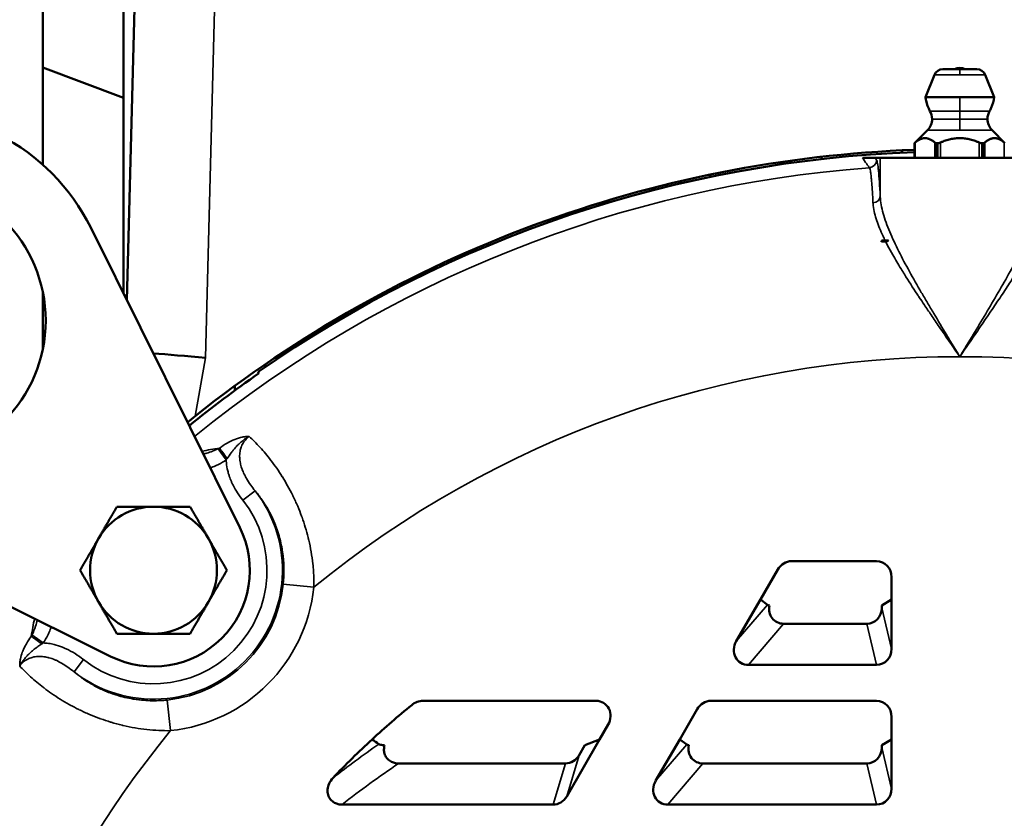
# Model space of a CAD drawing. Header units: inches. Extents: x 1 to 237, y 4 to 150.
# Tile 59 of 166: x 54.66 to 58.5, y 118.35 to 121.46. Entities that reach past the tile are written whole.
import ezdxf

# ---------------------------------------------------------------- set-up
doc = ezdxf.new("R2010")
doc.units = ezdxf.units.IN
doc.header["$LTSCALE"] = 7
doc.header["$MEASUREMENT"] = 0
for name, color, linetype, lineweight in [('Dimension (ANSI)', 7, 'Continuous', 25), ('Visible (ANSI)', 7, 'Continuous', 50), ('Visible Narrow (ANSI)', 7, 'Continuous', 35)]:
    doc.layers.add(name, color=color, linetype=linetype, lineweight=lineweight)
doc.styles.add('Dimension Text', font='tahoma.ttf')
doc.dimstyles.new('Dual Dimension', dxfattribs={"dimscale": 7, "dimtxt": 0.12, "dimasz": 0.098425, "dimexe": 0.125, "dimexo": 0.0625, "dimgap": 0.031496, "dimtad": 0, "dimtih": 1, "dimtoh": 1, "dimrnd": 1e-08, "dimzin": 4, "dimdsep": 46, "dimtxsty": 'Dimension Text', "dimcen": 0.09, "dimdle": 0.393701, "dimclrd": 256, "dimclre": 256, "dimclrt": 256, "dimadec": 0, "dimazin": 1, "dimtfac": 1, "dimtofl": 0, "dimtmove": 0, "dimatfit": 3, "dimfxl": 1, "dimtolj": 1, "dimtzin": 4, "dimlwd": -1, "dimlwe": -1, "dimarcsym": 0})

# ---------------------------------------------------------------- blocks, each defined once
blk = doc.blocks.new('*D9')
at = {"layer": 'Defpoints', "color": 0, "transparency": 16777216}
for p in [(66.3071, 137.1022), (66.3071, 126.7502), (31.7642, 110.5335)]:
    blk.add_point(p, dxfattribs=at)
at = {"layer": 'Dimension (ANSI)', "transparency": 16777216}
for p, q in [((31.7642, 110.971), (31.7642, 137.9772)), ((66.3071, 127.1877), (66.3071, 137.9772)), ((32.4532, 137.1022), (45.1175, 137.1022)), ((65.6181, 137.1022), (52.9538, 137.1022))]:
    blk.add_line(p, q, dxfattribs=at)
for points in [[(32.4532, 137.217), (32.4532, 136.9874), (31.7642, 137.1022)], [(65.6181, 137.217), (65.6181, 136.9874), (66.3071, 137.1022)]]:
    blk.add_solid(points, dxfattribs=at)
at = {"layer": 'Dimension (ANSI)', "transparency": 16777216, "insert": (49.0356, 137.1022), "char_height": 0.84, "attachment_point": 5, "style": 'Dimension Text'}
blk.add_mtext('\\A1;{\\H3.0x;(}\\S34.54^ 877.4 mm;{\\H3.0x;)}', dxfattribs=at)

msp = doc.modelspace()

# ---------------------------------------------------------------- linework, layer by layer
at = {"layer": 'Visible (ANSI)'}
for p, q in [((54.752, 120.8957), (54.752, 126.8093)), ((55.0669, 120.393), (55.0669, 126.8093)), ((55.0796, 120.3675), (55.1324, 122.3815)), ((54.752, 121.2748), (55.0669, 121.156)), ((58.2567, 121.2678), (58.3226, 121.2678)), ((58.3226, 121.2678), (58.3886, 121.2678)), ((58.2241, 121.2458), (58.1892, 121.1594)), ((58.4211, 121.2458), (58.456, 121.1594)), ((58.3226, 121.1594), (58.1892, 121.1594)), ((58.456, 121.1594), (58.3226, 121.1594)), ((58.1966, 121.0298), (58.1466, 120.9799)), ((58.4487, 121.0298), (58.4986, 120.9799)), ((58.1466, 120.9799), (58.1466, 120.9799)), ((58.1466, 120.9799), (58.1466, 120.9232)), ((58.232, 120.9799), (58.2373, 120.9799)), ((58.408, 120.9799), (58.4133, 120.9799)), ((57.7835, 120.9179), (57.7835, 120.9267)), ((57.9434, 120.9232), (57.992, 120.9232)), ((58.0128, 120.9232), (57.992, 120.9232)), ((58.0128, 120.9232), (58.6324, 120.9232)), ((58.0984, 120.9432), (58.0984, 120.9519)), ((57.6654, 120.903), (57.6654, 120.9118)), ((57.3504, 120.8484), (57.3504, 120.8572)), ((57.2323, 120.8222), (57.2323, 120.8311)), ((56.9173, 120.7368), (56.9173, 120.7459)), ((56.7992, 120.6987), (56.7992, 120.7079)), ((54.9388, 120.6508), (55.5189, 119.4836)), ((56.4843, 120.5801), (56.4843, 120.5895)), ((58.0178, 120.5998), (58.0177, 120.6)), ((58.0178, 120.5998), (58.0178, 120.5959)), ((56.3662, 120.5289), (56.3662, 120.5384)), ((54.752, 120.1778), (54.752, 120.4002)), ((56.0512, 120.3731), (56.0512, 120.383)), ((55.9331, 120.307), (55.9331, 120.317)), ((55.6181, 120.1079), (55.6181, 120.1185)), ((55.5, 120.0168), (55.5, 120.0348)), ((55.0162, 118.9809), (53.849, 119.5609)), ((57.9981, 119.3522), (57.6683, 119.3522)), ((57.6138, 119.3194), (57.5461, 119.2022)), ((58.0571, 119.2022), (58.0571, 119.2895)), ((57.5461, 119.2022), (57.4525, 119.04)), ((57.5736, 119.1817), (57.5461, 119.2022)), ((58.0571, 119.2022), (58.0186, 119.1791)), ((58.0571, 119.0101), (58.0571, 119.2022)), ((58.0186, 119.1703), (58.0186, 119.1791)), ((57.6364, 119.1083), (57.9602, 119.1083)), ((57.4995, 118.9482), (57.9987, 118.9482)), ((56.9061, 118.8082), (56.2328, 118.8082)), ((57.2997, 118.7754), (57.232, 118.6582)), ((57.9981, 118.8082), (57.3542, 118.8082)), ((58.0571, 118.6582), (58.0571, 118.7455)), ((56.9202, 118.6582), (56.9533, 118.7155)), ((56.7921, 118.4362), (56.9202, 118.6582)), ((56.9202, 118.6582), (56.8625, 118.6351)), ((57.232, 118.6582), (57.1384, 118.496)), ((57.2596, 118.6377), (57.232, 118.6582)), ((58.0571, 118.6582), (58.0186, 118.6351)), ((58.0571, 118.4661), (58.0571, 118.6582)), ((56.8401, 118.5964), (56.8625, 118.6351)), ((58.0186, 118.6263), (58.0186, 118.6351)), ((56.1375, 118.5643), (56.7867, 118.5643)), ((57.3223, 118.5643), (57.9602, 118.5643)), ((55.9173, 118.4042), (56.7387, 118.4042)), ((57.1854, 118.4042), (57.9987, 118.4042))]:
    msp.add_line(p, q, dxfattribs=at)
msp.add_circle((54.2108, 120.289), 0.5525, dxfattribs=at)
for centre, radius, start, end in [((58.2567, 121.2327), 0.0351, 90, 158), ((58.3226, 121.2258), 0.047, 63.2951, 116.7049), ((58.3886, 121.2327), 0.0351, 22, 90), ((54.2108, 120.289), 0.813, 26.425, 243.575), ((58.1526, 121.0738), 0.0622, 315, 0), ((58.1526, 121.0738), 0.0622, 0, 29.9514), ((58.4926, 121.0738), 0.0622, 150.0486, 180), ((58.4926, 121.0738), 0.0622, 180, 225), ((58.3226, 116.1772), 4.78, 92.1104, 128.5198), ((58.3226, 116.1772), 4.7713, 92.1143, 124.9278), ((58.3226, 116.1772), 4.4333, 93.7608, 93.944), ((58.3226, 116.1772), 4.4332, 93.5916, 93.9427), ((58.3226, 116.1772), 4.4292, 93.7384, 93.9462), ((58.3226, 116.1772), 4.7655, 124.9562, 129.0222), ((58.3226, 116.1772), 4.4347, 126.9419, 126.942), ((55.1831, 119.3167), 0.2472, 90, 150), ((55.1831, 119.3167), 0.2472, 30, 90), ((55.1831, 119.3167), 0.375, 243.575, 26.425), ((55.1831, 119.3167), 0.2472, 150, 210), ((55.1831, 119.3167), 0.2472, 330, 30), ((55.1831, 119.3167), 0.2472, 210, 270), ((55.1831, 119.3167), 0.2472, 270, 330), ((58.3226, 116.1772), 4.4347, 143.057963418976, 143.0579975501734), ((58.3226, 116.1772), 3.375, 129.2195, 132.6834), ((58.3226, 116.1772), 3.375, 132.6834, 136.3355)]:
    msp.add_arc(centre, radius, start, end, dxfattribs=at)
for centre, major_axis, ratio, start_param, end_param in [((57.9971, 120.1371), (0, -0.7496), 0.034825, 2.229445, 2.236408), ((58.0412, 120.5991), (-0.0334, -0.0015), 0.069792, 4.598706, 4.994446), ((58.0163, 120.6489), (0.0244, -0.0501), 0.558691, 6.058771, 6.446706), ((55.3856, 120.1323), (0.3113, -0.0313), 0.034629, 1.574283, 2.286079), ((-210.3247, -78.1994), (265.7501, 198.6559), 0.051623, 6.259883, 6.260215), ((57.6652, 119.2883), (0.0245, 0.0596), 0.93054, 0.365358, 1.427385), ((57.997, 119.2883), (0.0091, 0.0633), 0.938555, 4.864618, 6.417513), ((57.6479, 119.1782), (0.0749, -0.0045), 0.089142, 3.277437, 3.622133), ((57.6428, 119.1722), (0.0432, 0.0506), 0.901928, 2.118691, 3.798441), ((57.9584, 119.1722), (-0.015, 0.0623), 0.936533, 2.920167, 4.461149), ((57.5058, 119.012), (0.0432, 0.0506), 0.901928, 1.773994, 3.798441), ((57.9969, 119.012), (-0.015, 0.0623), 0.936533, 2.920167, 4.461149), ((56.9006, 118.7443), (0.0393, 0.0529), 0.9107, 4.839431, 6.878452), ((57.3511, 118.7443), (0.0245, 0.0596), 0.93054, 0.365358, 1.427385), ((57.997, 118.7443), (0.0091, 0.0633), 0.938555, 4.864618, 6.417513), ((57.3339, 118.6342), (0.0749, -0.0045), 0.089142, 3.277437, 3.622133), ((57.3287, 118.6282), (0.0432, 0.0506), 0.901928, 2.118691, 3.798441), ((57.9584, 118.6282), (-0.015, 0.0623), 0.936533, 2.920167, 4.461149), ((56.7889, 118.6282), (0.0184, 0.0615), 0.934792, 3.414826, 4.464484), ((57.1918, 118.468), (0.0432, 0.0506), 0.901928, 1.773994, 3.798441), ((57.9969, 118.468), (-0.015, 0.0623), 0.936533, 2.920167, 4.461149), ((56.7409, 118.468), (0.0184, 0.0615), 0.934792, 3.414826, 4.464484)]:
    msp.add_ellipse(centre, major_axis=major_axis, ratio=ratio, start_param=start_param, end_param=end_param, dxfattribs=at)
for points, knots in [([(58.2065, 121.1049), (58.1993, 121.1174), (58.1941, 121.1312), (58.1903, 121.15), (58.1896, 121.1547), (58.1892, 121.1594)], [0, 0, 0, 0, 0.1098629, 0.1098629, 0.1460083, 0.1460083, 0.1460083, 0.1460083]), ([(58.456, 121.1594), (58.4547, 121.1451), (58.451, 121.1307), (58.4433, 121.1132), (58.4411, 121.109), (58.4387, 121.1049)], [0, 0, 0, 0, 0.1098629, 0.1098629, 0.1460083, 0.1460083, 0.1460083, 0.1460083]), ([(58.1493, 120.9821), (58.1491, 120.9819), (58.1489, 120.9818), (58.1481, 120.981), (58.1476, 120.9806), (58.1468, 120.98), (58.1466, 120.9799), (58.1466, 120.9799)], [0.07493866, 0.07493866, 0.07493866, 0.07493866, 0.07821587, 0.07821587, 0.08960483, 0.08960483, 0.1009938, 0.1009938, 0.1009938, 0.1009938]), ([(58.232, 120.9799), (58.2307, 120.9799), (58.2295, 120.98), (58.2273, 120.9806), (58.2264, 120.981), (58.2253, 120.9818), (58.2251, 120.9819), (58.2249, 120.9821)], [0.1009938, 0.1009938, 0.1009938, 0.1009938, 0.11238276, 0.11238276, 0.12377172, 0.12377172, 0.12704893, 0.12704893, 0.12704893, 0.12704893]), ([(58.247, 120.9821), (58.2466, 120.9819), (58.2462, 120.9818), (58.2443, 120.981), (58.2428, 120.9806), (58.24, 120.98), (58.2386, 120.9799), (58.2373, 120.9799)], [0.07493866, 0.07493866, 0.07493866, 0.07493866, 0.07821587, 0.07821587, 0.08960483, 0.08960483, 0.1009938, 0.1009938, 0.1009938, 0.1009938]), ([(58.408, 120.9799), (58.4067, 120.9799), (58.4053, 120.98), (58.4024, 120.9806), (58.4009, 120.981), (58.3991, 120.9818), (58.3986, 120.9819), (58.3982, 120.9821)], [0.1009938, 0.1009938, 0.1009938, 0.1009938, 0.11238276, 0.11238276, 0.12377172, 0.12377172, 0.12704893, 0.12704893, 0.12704893, 0.12704893]), ([(58.4203, 120.9821), (58.4201, 120.9819), (58.4199, 120.9818), (58.4189, 120.981), (58.4179, 120.9806), (58.4158, 120.98), (58.4146, 120.9799), (58.4133, 120.9799)], [0.07493866, 0.07493866, 0.07493866, 0.07493866, 0.07821587, 0.07821587, 0.08960483, 0.08960483, 0.1009938, 0.1009938, 0.1009938, 0.1009938]), ([(56.1886, 118.7919), (56.1949, 118.797), (56.2021, 118.8011), (56.2171, 118.8067), (56.225, 118.8082), (56.2328, 118.8082)], [-0.122034, -0.122034, -0.122034, -0.122034, -0.0601307, -0.0601307, 0, 0, 0, 0]), ([(56.0602, 118.6395), (56.0613, 118.6388), (56.0644, 118.638), (56.0723, 118.6365), (56.0773, 118.6358), (56.0829, 118.6351)], [-0.2210765, -0.2210765, -0.2210765, -0.2210765, -0.1105383, -0.1105383, -0.000001, -0.000001, -0.000001, -0.000001]), ([(56.0829, 118.6351), (56.0814, 118.6299), (56.0805, 118.6245), (56.0803, 118.6138), (56.0809, 118.6084), (56.0841, 118.5967), (56.0871, 118.5907), (56.0952, 118.5803), (56.1, 118.5761), (56.1105, 118.5698), (56.1159, 118.5676), (56.1268, 118.5649), (56.1321, 118.5643), (56.1375, 118.5643)], [0.000001, 0.000001, 0.000001, 0.000001, 0.0411919, 0.0411919, 0.0823004, 0.0823004, 0.1336479, 0.1336479, 0.1826585, 0.1826585, 0.2270207, 0.2270207, 0.2677743, 0.2677743, 0.2677743, 0.2677743]), ([(55.9173, 118.4042), (55.9124, 118.4042), (55.9075, 118.4047), (55.8976, 118.407), (55.8926, 118.4089), (55.8822, 118.4146), (55.8771, 118.4188), (55.8685, 118.4291), (55.8652, 118.4353), (55.861, 118.4487), (55.8603, 118.4559), (55.8613, 118.4709), (55.8634, 118.4786), (55.8702, 118.4938), (55.8751, 118.5011), (55.8812, 118.5074)], [-0.362756, -0.362756, -0.362756, -0.362756, -0.3254244, -0.3254244, -0.2849061, -0.2849061, -0.2346942, -0.2346942, -0.181378, -0.181378, -0.1268399, -0.1268399, -0.0664185, -0.0664185, 0, 0, 0, 0])]:
    msp.add_open_spline(points, degree=3, knots=knots, dxfattribs=at)
for points, weights in [([(58.1493, 120.9821), (58.1871, 121.015), (58.2249, 120.9821)], [1.29768802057, 1.44129490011, 1.29768802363]), ([(58.247, 120.9821), (58.3226, 121.015), (58.3982, 120.9821)], [1.29768802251, 1.44129489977, 1.29768802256]), ([(58.4203, 120.9821), (58.4581, 121.015), (58.4959, 120.9821)], [1.29768802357, 1.44129490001, 1.29768802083]), ([(54.9689, 119.4403), (55.0021, 119.4977), (55.0403, 119.564)], [1.49417609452, 1.49417609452, 1.38689907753]), ([(55.0403, 119.564), (55.1168, 119.564), (55.1831, 119.564)], [1.38689907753, 1.49417609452, 1.49417609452]), ([(55.1831, 119.564), (55.2493, 119.564), (55.3258, 119.564)], [1.49417609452, 1.49417609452, 1.38689907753]), ([(55.3258, 119.564), (55.3641, 119.4977), (55.3972, 119.4403)], [1.38689907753, 1.49417609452, 1.49417609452]), ([(54.8976, 119.3167), (54.9358, 119.383), (54.9689, 119.4403)], [1.38689907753, 1.49417609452, 1.49417609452]), ([(55.3972, 119.4403), (55.4303, 119.383), (55.4686, 119.3167)], [1.49417609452, 1.49417609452, 1.38689907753]), ([(54.9689, 119.1931), (54.9358, 119.2505), (54.8976, 119.3167)], [1.49417609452, 1.49417609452, 1.38689907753]), ([(55.4686, 119.3167), (55.4303, 119.2505), (55.3972, 119.1931)], [1.38689907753, 1.49417609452, 1.49417609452]), ([(55.0403, 119.0695), (55.0021, 119.1357), (54.9689, 119.1931)], [1.38689907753, 1.49417609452, 1.49417609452]), ([(55.3972, 119.1931), (55.3641, 119.1357), (55.3258, 119.0695)], [1.49417609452, 1.49417609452, 1.38689907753]), ([(55.1831, 119.0695), (55.1168, 119.0695), (55.0403, 119.0695)], [1.49417609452, 1.49417609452, 1.38689907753]), ([(55.3258, 119.0695), (55.2493, 119.0695), (55.1831, 119.0695)], [1.38689907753, 1.49417609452, 1.49417609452])]:
    msp.add_rational_spline(points, weights, degree=2, dxfattribs=at)
for points in [[(55.3457, 119.917), (55.3358, 119.9091), (55.3257, 119.901), (55.3155, 119.8928)], [(56.0602, 118.6395), (56.0517, 118.6457), (56.0431, 118.6519), (56.0345, 118.6582)]]:
    msp.add_open_spline(points, degree=3, dxfattribs=at)
at = {"layer": 'Visible Narrow (ANSI)'}
for p, q in [((55.4443, 122.3842), (55.3856, 120.1432)), ((58.3226, 121.2678), (58.3226, 121.2458)), ((58.2241, 121.2458), (58.3226, 121.2458)), ((58.3226, 121.2458), (58.4211, 121.2458)), ((58.3226, 121.1594), (58.3226, 121.1049)), ((58.3226, 121.1049), (58.2065, 121.1049)), ((58.2148, 121.0738), (58.3226, 121.0738)), ((58.4387, 121.1049), (58.3226, 121.1049)), ((58.3226, 121.1049), (58.3226, 121.0738)), ((58.3226, 121.0738), (58.4304, 121.0738)), ((58.3226, 121.0738), (58.3226, 121.0298)), ((58.1966, 121.0298), (58.3226, 121.0298)), ((58.3226, 121.0298), (58.4487, 121.0298)), ((58.1466, 120.9799), (58.1466, 120.9232)), ((58.1493, 120.9232), (58.1493, 120.9821)), ((58.2249, 120.9821), (58.2249, 120.9232)), ((58.232, 120.9232), (58.232, 120.9799)), ((58.2373, 120.9799), (58.2373, 120.9232)), ((58.247, 120.9232), (58.247, 120.9821)), ((58.3982, 120.9821), (58.3982, 120.9232)), ((58.408, 120.9232), (58.408, 120.9799)), ((58.4133, 120.9799), (58.4133, 120.9232)), ((58.4203, 120.9232), (58.4203, 120.9821)), ((58.4959, 120.9821), (58.4959, 120.9232)), ((58.0128, 120.7714), (58.0128, 120.9232)), ((55.3856, 120.1432), (55.3457, 119.917)), ((55.435, 119.7897), (55.4664, 119.7467)), ((55.6588, 119.7195), (55.6588, 119.7195)), ((55.5784, 119.6261), (55.5312, 119.5891)), ((55.6884, 119.2629), (55.8076, 119.2502)), ((57.4525, 119.04), (57.5736, 119.1817)), ((58.0186, 119.1703), (58.0571, 119.0101)), ((57.6364, 119.1083), (57.4995, 118.9482)), ((57.9987, 118.9482), (57.9602, 119.1083)), ((54.71, 119.0648), (54.7531, 119.0334)), ((54.8737, 118.9213), (54.9107, 118.9686)), ((55.2369, 118.8114), (55.2496, 118.6921)), ((57.1384, 118.496), (57.2596, 118.6377)), ((58.0186, 118.6263), (58.0571, 118.4661)), ((56.8401, 118.5964), (56.7921, 118.4362)), ((56.7387, 118.4042), (56.7867, 118.5643)), ((57.3223, 118.5643), (57.1854, 118.4042)), ((57.9987, 118.4042), (57.9602, 118.5643))]:
    msp.add_line(p, q, dxfattribs=at)
for centre, radius, start, end in [((58.3226, 116.1772), 4.72, 94.2758, 129.1458), ((58.3226, 116.1772), 3.971, 90, 129.2967), ((58.3226, 116.1772), 3.971, 50.7033, 90), ((55.1831, 119.3167), 0.502, 231.96, 38.04), ((55.1831, 119.3167), 0.4421, 231.96, 38.04), ((55.1831, 119.3167), 0.5082, 276.0766, 353.9234), ((55.1831, 119.3167), 0.6281, 276.0766, 353.9234), ((58.3226, 116.1772), 3.971, 140.7033, 210)]:
    msp.add_arc(centre, radius, start, end, dxfattribs=at)
for centre, major_axis, ratio, start_param, end_param in [((57.9685, 120.9139), (0.0246, 0.0172), 0.998148, 4.177634, 5.672119), ((57.9828, 120.7714), (0.03, 0.0015), 0.81502, 4.732511, 6.222918), ((55.3696, 119.7884), (0.1753, 0.0767), 0.137378, 5.033867, 5.068513), ((55.4731, 119.7517), (-0.0362, 0.0479), 0.045487, 0.516165, 1.536259), ((55.3878, 119.8002), (-0.0875, -0.1278), 0.613641, 1.571541, 1.610722), ((54.7114, 119.1302), (0.0767, 0.1753), 0.137378, 4.356265, 4.390911), ((54.7481, 119.0266), (-0.0479, 0.0362), 0.045487, 4.746926, 5.76702), ((54.6995, 119.1119), (-0.1278, -0.0875), 0.613641, 1.530871, 1.570052), ((57.7589, 116.0253), (2.6834, 2.328), 0.875645, 1.449448, 1.512166), ((58.3226, 115.1347), (0, 4.1025), 0.970681, 0.580849, 0.64855)]:
    msp.add_ellipse(centre, major_axis=major_axis, ratio=ratio, start_param=start_param, end_param=end_param, dxfattribs=at)
for points, knots in [([(57.9707, 120.884), (57.97, 120.885), (57.9693, 120.886), (57.9686, 120.887), (57.9658, 120.891), (57.9631, 120.895), (57.9603, 120.8989), (57.9547, 120.907), (57.9491, 120.9151), (57.9434, 120.9232)], [0, 0, 0, 0, 0.001524, 0.001524, 0.001524, 0.00762, 0.00762, 0.00762, 0.01998114, 0.01998114, 0.01998114, 0.01998114]), ([(57.9846, 120.747), (57.9839, 120.7627), (57.9831, 120.7771), (57.9815, 120.8033), (57.9806, 120.8152), (57.9792, 120.8321), (57.9787, 120.838), (57.9774, 120.8508), (57.9766, 120.8572), (57.9754, 120.8659), (57.9749, 120.8687), (57.9735, 120.8763), (57.9726, 120.8801), (57.9713, 120.883), (57.971, 120.8836), (57.9707, 120.884)], [0, 0, 0, 0, 0.00203966, 0.00203966, 0.00409299, 0.00409299, 0.00534419, 0.00534419, 0.00703991, 0.00703991, 0.00801628, 0.00801628, 0.01005871, 0.01005871, 0.01068837, 0.01068837, 0.01068837, 0.01068837]), ([(57.9985, 120.9139), (57.9997, 120.912), (58.001, 120.9076), (58.0023, 120.9005), (58.0029, 120.897), (58.0035, 120.8929), (58.0042, 120.8881), (58.0048, 120.8833), (58.0054, 120.8778), (58.006, 120.8718), (58.0084, 120.8477), (58.0107, 120.8143), (58.0128, 120.7714)], [0, 0, 0, 0, 0.0028038, 0.0028038, 0.0028038, 0.0042057, 0.0042057, 0.0042057, 0.0056076, 0.0056076, 0.0056076, 0.0112152, 0.0112152, 0.0112152, 0.0112152]), ([(58.0128, 120.7714), (58.0137, 120.751), (58.0179, 120.7289), (58.0308, 120.6832), (58.0395, 120.6594), (58.055, 120.6222), (58.0607, 120.6096), (58.0725, 120.5841), (58.0787, 120.5713), (58.098, 120.5326), (58.112, 120.5065), (58.1412, 120.4533), (58.1566, 120.4263), (58.1805, 120.3851), (58.1887, 120.3713), (58.205, 120.3437), (58.2132, 120.3298), (58.2381, 120.2882), (58.2548, 120.2604), (58.2802, 120.2185), (58.2886, 120.2045), (58.3056, 120.1764), (58.3141, 120.1624), (58.3226, 120.1482)], [-0.00563767, -0.00563767, -0.00563767, -0.00563767, -0.00311047, -0.00311047, -0.00058328, -0.00058328, 0.00068032, 0.00068032, 0.00194392, 0.00194392, 0.00447112, 0.00447112, 0.00699832, 0.00699832, 0.00826192, 0.00826192, 0.00952552, 0.00952552, 0.01205272, 0.01205272, 0.01331632, 0.01331632, 0.01457992, 0.01457992, 0.01457992, 0.01457992]), ([(58.3226, 120.1482), (58.3311, 120.1622), (58.3396, 120.1763), (58.3565, 120.2044), (58.365, 120.2184), (58.3902, 120.2602), (58.407, 120.2879), (58.4399, 120.3431), (58.4562, 120.3706), (58.4881, 120.4254), (58.5037, 120.4527), (58.5332, 120.5064), (58.5474, 120.533), (58.5733, 120.5848), (58.5852, 120.6103), (58.6059, 120.6599), (58.6147, 120.6839), (58.6274, 120.7295), (58.6315, 120.7511), (58.6324, 120.7714)], [-0.00563595, -0.00563595, -0.00563595, -0.00563595, -0.00438664, -0.00438664, -0.00313733, -0.00313733, -0.0006387, -0.0006387, 0.00185992, 0.00185992, 0.00435855, 0.00435855, 0.00685717, 0.00685717, 0.0093558, 0.0093558, 0.01185443, 0.01185443, 0.01435305, 0.01435305, 0.01435305, 0.01435305]), ([(58.0318, 120.6009), (58.029, 120.6065), (58.0264, 120.6121), (58.014, 120.6384), (58.0057, 120.6585), (57.9983, 120.6804), (57.9975, 120.683), (57.9937, 120.695), (57.9912, 120.7043), (57.987, 120.7239), (57.9855, 120.734), (57.9847, 120.7449), (57.9847, 120.7459), (57.9846, 120.747)], [0.000000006, 0.000000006, 0.000000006, 0.000000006, 0.000581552, 0.000581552, 0.002783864, 0.002783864, 0.003081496, 0.003081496, 0.004175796, 0.004175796, 0.00542994, 0.00542994, 0.005567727, 0.005567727, 0.005567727, 0.005567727]), ([(58.3226, 120.1482), (58.316, 120.1578), (58.3092, 120.1677), (58.3025, 120.1774), (58.2958, 120.1871), (58.2891, 120.1968), (58.2825, 120.2065), (58.2691, 120.2259), (58.2559, 120.2452), (58.2427, 120.2644), (58.232, 120.2799), (58.2214, 120.2955), (58.2109, 120.3109), (58.2018, 120.3244), (58.1927, 120.3377), (58.1837, 120.3511), (58.1774, 120.3605), (58.1712, 120.3698), (58.165, 120.3791), (58.1624, 120.3832), (58.1597, 120.3872), (58.1571, 120.3912), (58.1396, 120.4177), (58.1228, 120.4437), (58.1068, 120.4693), (58.1024, 120.4764), (58.098, 120.4835), (58.0937, 120.4905), (58.0825, 120.5088), (58.0719, 120.5269), (58.0618, 120.5447), (58.0548, 120.5571), (58.0481, 120.5693), (58.0417, 120.5815), (58.039, 120.5867), (58.0364, 120.5918), (58.0338, 120.5969)], [-0.00002761, -0.00002761, -0.00002761, -0.00002761, 0.00086817, 0.00086817, 0.00086817, 0.00176394, 0.00176394, 0.00176394, 0.00355548, 0.00355548, 0.00355548, 0.00500492, 0.00500492, 0.00500492, 0.00626138, 0.00626138, 0.00626138, 0.00713856, 0.00713856, 0.00713856, 0.00751642, 0.00751642, 0.00751642, 0.01002412, 0.01002412, 0.01002412, 0.01072165, 0.01072165, 0.01072165, 0.01252731, 0.01252731, 0.01252731, 0.01377626, 0.01377626, 0.01377626, 0.0143047, 0.0143047, 0.0143047, 0.0143047]), ([(58.6114, 120.5969), (58.5941, 120.5624), (58.5736, 120.5267), (58.54, 120.4717), (58.5284, 120.4532), (58.5044, 120.4158), (58.492, 120.3969), (58.4543, 120.3402), (58.4285, 120.3022), (58.3891, 120.2448), (58.3759, 120.2256), (58.3494, 120.187), (58.336, 120.1676), (58.3226, 120.1482)], [0, 0, 0, 0, 0.00359594, 0.00359594, 0.00539392, 0.00539392, 0.00719189, 0.00719189, 0.01078783, 0.01078783, 0.0125858, 0.0125858, 0.01438378, 0.01438378, 0.01438378, 0.01438378]), ([(55.4406, 119.7925), (55.4501, 119.7996), (55.4597, 119.806), (55.4794, 119.8173), (55.4895, 119.8222), (55.5092, 119.8301), (55.519, 119.8331), (55.5333, 119.836), (55.538, 119.8367), (55.5472, 119.8376), (55.5518, 119.8377), (55.5561, 119.8377)], [0, 0, 0, 0, 0.000889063, 0.000889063, 0.001778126, 0.001778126, 0.002667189, 0.002667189, 0.00311172, 0.00311172, 0.003556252, 0.003556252, 0.003556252, 0.003556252]), ([(55.5561, 119.8377), (55.5516, 119.8354), (55.5471, 119.8328), (55.5429, 119.8301), (55.5395, 119.8279), (55.5362, 119.8256), (55.5331, 119.8232), (55.5322, 119.8225), (55.5314, 119.8219), (55.5305, 119.8212), (55.5258, 119.8174), (55.5212, 119.8135), (55.5168, 119.8093), (55.5143, 119.8069), (55.5119, 119.8045), (55.5095, 119.802), (55.509, 119.8015), (55.5085, 119.801), (55.508, 119.8005), (55.5037, 119.796), (55.4995, 119.7913), (55.4955, 119.7865), (55.4929, 119.7835), (55.4904, 119.7804), (55.488, 119.7772), (55.487, 119.776), (55.486, 119.7747), (55.485, 119.7734), (55.4797, 119.7665), (55.4746, 119.7592), (55.4697, 119.7517)], [-0.000011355, -0.000011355, -0.000011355, -0.000011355, 0.000388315, 0.000388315, 0.000388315, 0.000703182, 0.000703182, 0.000703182, 0.000788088, 0.000788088, 0.000788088, 0.001265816, 0.001265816, 0.001265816, 0.001532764, 0.001532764, 0.001532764, 0.001587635, 0.001587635, 0.001587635, 0.002077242, 0.002077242, 0.002077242, 0.002387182, 0.002387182, 0.002387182, 0.002512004, 0.002512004, 0.002512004, 0.003186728, 0.003186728, 0.003186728, 0.003186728]), ([(55.5561, 119.8377), (55.5525, 119.8351), (55.5492, 119.8322), (55.5446, 119.8279), (55.5433, 119.8265), (55.5405, 119.8233), (55.539, 119.8215), (55.5367, 119.8185), (55.5358, 119.8174), (55.5313, 119.8107), (55.5282, 119.8049), (55.5253, 119.7979), (55.5249, 119.7969), (55.5237, 119.7935), (55.523, 119.7912), (55.5206, 119.7825), (55.5195, 119.7761), (55.5189, 119.7693), (55.5189, 119.769), (55.5186, 119.7654), (55.5185, 119.7621), (55.5186, 119.7536), (55.519, 119.7484), (55.5199, 119.7421), (55.5201, 119.7409), (55.5203, 119.7395), (55.5203, 119.7394), (55.5209, 119.7359), (55.5215, 119.7325), (55.5238, 119.7229), (55.5257, 119.7166), (55.5282, 119.7098), (55.5284, 119.7092), (55.5296, 119.706), (55.5306, 119.7035), (55.5345, 119.6943), (55.5376, 119.6879), (55.5415, 119.6805), (55.5421, 119.6794), (55.5434, 119.677), (55.5441, 119.6758), (55.55, 119.6656), (55.5556, 119.657), (55.567, 119.6409), (55.5726, 119.6334), (55.5784, 119.6261)], [0, 0, 0, 0, 0.000333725, 0.000333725, 0.000479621, 0.000479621, 0.000656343, 0.000656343, 0.000765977, 0.000765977, 0.001262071, 0.001262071, 0.001344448, 0.001344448, 0.001531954, 0.001531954, 0.002024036, 0.002024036, 0.002049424, 0.002049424, 0.002297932, 0.002297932, 0.002697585, 0.002697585, 0.002790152, 0.002790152, 0.002802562, 0.002802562, 0.003063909, 0.003063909, 0.003566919, 0.003566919, 0.003618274, 0.003618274, 0.003829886, 0.003829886, 0.004385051, 0.004385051, 0.00448443, 0.00448443, 0.004595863, 0.004595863, 0.00539934, 0.00539934, 0.006127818, 0.006127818, 0.006127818, 0.006127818]), ([(55.5561, 119.8377), (55.5628, 119.8314), (55.5696, 119.8248), (55.5835, 119.8107), (55.5907, 119.8032), (55.612, 119.7798), (55.6262, 119.763), (55.6407, 119.744), (55.6411, 119.7435), (55.6486, 119.7337), (55.6557, 119.724), (55.67, 119.7034), (55.6773, 119.6924), (55.6846, 119.6807), (55.6848, 119.6805), (55.6918, 119.6693), (55.6986, 119.6578), (55.7121, 119.6336), (55.7187, 119.621), (55.7254, 119.6075), (55.7258, 119.6068), (55.7326, 119.593), (55.7387, 119.5795), (55.7499, 119.5531), (55.755, 119.5403), (55.7603, 119.5259), (55.7608, 119.5244), (55.7659, 119.5102), (55.7702, 119.4973), (55.7782, 119.471), (55.7819, 119.4576), (55.7857, 119.4423), (55.7861, 119.4406), (55.7869, 119.4373), (55.7873, 119.4358), (55.7912, 119.4191), (55.7943, 119.4039), (55.7996, 119.3731), (55.8018, 119.3576), (55.8056, 119.3222), (55.807, 119.3022), (55.8078, 119.2715), (55.8078, 119.2609), (55.8076, 119.2502)], [0.01051096, 0.01051096, 0.01051096, 0.01051096, 0.01171769, 0.01171769, 0.01292442, 0.01292442, 0.01527128, 0.01527128, 0.01533788, 0.01533788, 0.01652015, 0.01652015, 0.01775134, 0.01775134, 0.01777184, 0.01777184, 0.01895808, 0.01895808, 0.02016481, 0.02016481, 0.0202278, 0.0202278, 0.02146559, 0.02146559, 0.02257827, 0.02257827, 0.02270351, 0.02270351, 0.023785, 0.023785, 0.02485355, 0.02485355, 0.02499173, 0.02499173, 0.02511067, 0.02511067, 0.02630088, 0.02630088, 0.02748866, 0.02748866, 0.02902069, 0.02902069, 0.02981866, 0.02981866, 0.02981866, 0.02981866]), ([(55.377, 119.7692), (55.3814, 119.7703), (55.3858, 119.7714), (55.3902, 119.7727), (55.3937, 119.7737), (55.3972, 119.7748), (55.4007, 119.7759), (55.4008, 119.776), (55.401, 119.776), (55.4011, 119.7761), (55.4094, 119.7788), (55.4176, 119.7819), (55.4257, 119.7854), (55.4288, 119.7868), (55.4319, 119.7882), (55.435, 119.7897)], [0.000326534, 0.000326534, 0.000326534, 0.000326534, 0.00069462, 0.00069462, 0.00069462, 0.0009902, 0.0009902, 0.0009902, 0.001001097, 0.001001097, 0.001001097, 0.001708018, 0.001708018, 0.001708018, 0.0019804, 0.0019804, 0.0019804, 0.0019804]), ([(55.4664, 119.7467), (55.4568, 119.7397), (55.4467, 119.7337), (55.4363, 119.7285), (55.4323, 119.7265), (55.4282, 119.7246), (55.4241, 119.7228), (55.4175, 119.7199), (55.4108, 119.7174), (55.4039, 119.7151)], [0, 0, 0, 0, 0.000889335, 0.000889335, 0.000889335, 0.001230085, 0.001230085, 0.001230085, 0.00177867, 0.00177867, 0.00177867, 0.00177867]), ([(55.5312, 119.5891), (55.5168, 119.6076), (55.5038, 119.627), (55.4933, 119.6476), (55.4917, 119.6508), (55.4901, 119.6541), (55.4886, 119.6573), (55.4878, 119.659), (55.487, 119.6608), (55.4862, 119.6625), (55.4833, 119.6691), (55.4807, 119.6758), (55.4783, 119.6827), (55.4769, 119.6868), (55.4756, 119.691), (55.4744, 119.6953), (55.4736, 119.6981), (55.4729, 119.7009), (55.4722, 119.7037), (55.4697, 119.714), (55.4679, 119.7245), (55.467, 119.7351), (55.4667, 119.739), (55.4665, 119.7428), (55.4664, 119.7467)], [0, 0, 0, 0, 0.001765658, 0.001765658, 0.001765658, 0.002039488, 0.002039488, 0.002039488, 0.002184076, 0.002184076, 0.002184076, 0.002730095, 0.002730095, 0.002730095, 0.003059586, 0.003059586, 0.003059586, 0.003276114, 0.003276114, 0.003276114, 0.00407951, 0.00407951, 0.00407951, 0.004368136, 0.004368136, 0.004368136, 0.004368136]), ([(55.6912, 119.3167), (55.6912, 119.3211), (55.6911, 119.3254), (55.6906, 119.3409), (55.6899, 119.3521), (55.6888, 119.3637), (55.6887, 119.3643), (55.6876, 119.3752), (55.6862, 119.3856), (55.6836, 119.4013), (55.6826, 119.4068), (55.6789, 119.4251), (55.6759, 119.4377), (55.6715, 119.4529), (55.6707, 119.4557), (55.6667, 119.4687), (55.6633, 119.4787), (55.6583, 119.4918), (55.657, 119.4952), (55.6531, 119.5047), (55.6505, 119.5108), (55.6394, 119.5352), (55.6303, 119.5521), (55.6201, 119.5686), (55.6196, 119.5696), (55.6147, 119.5775), (55.6102, 119.5842), (55.6034, 119.594), (55.6011, 119.5972), (55.596, 119.6041), (55.5932, 119.6078), (55.5865, 119.6165), (55.5824, 119.6214), (55.5784, 119.6261)], [0.001363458, 0.001363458, 0.001363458, 0.001363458, 0.001697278, 0.001697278, 0.002551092, 0.002551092, 0.002595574, 0.002595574, 0.00339747, 0.00339747, 0.003827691, 0.003827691, 0.004871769, 0.004871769, 0.005115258, 0.005115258, 0.005987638, 0.005987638, 0.006291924, 0.006291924, 0.00686108, 0.00686108, 0.008650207, 0.008650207, 0.008756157, 0.008756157, 0.009565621, 0.009565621, 0.009988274, 0.009988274, 0.010490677, 0.010490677, 0.011220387, 0.011220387, 0.011220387, 0.011220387]), ([(54.71, 119.0648), (54.7155, 119.0759), (54.72, 119.0873), (54.7238, 119.0989), (54.7264, 119.1068), (54.7286, 119.1147), (54.7306, 119.1228)], [0, 0, 0, 0, 0.000984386, 0.000984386, 0.000984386, 0.001653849, 0.001653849, 0.001653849, 0.001653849]), ([(54.7847, 119.0959), (54.7825, 119.0891), (54.7799, 119.0824), (54.7753, 119.0717), (54.7734, 119.0677), (54.7662, 119.0532), (54.7601, 119.043), (54.7531, 119.0334)], [0.000684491, 0.000684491, 0.000684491, 0.000684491, 0.001229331, 0.001229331, 0.001571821, 0.001571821, 0.002459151, 0.002459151, 0.002459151, 0.002459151]), ([(54.6621, 118.9436), (54.662, 118.948), (54.6622, 118.9526), (54.6631, 118.9618), (54.6638, 118.9665), (54.6648, 118.9715), (54.6648, 118.9717), (54.6666, 118.9801), (54.6691, 118.9885), (54.6727, 118.9982), (54.6732, 118.9993), (54.6737, 119.0007), (54.6738, 119.0009), (54.6759, 119.0061), (54.6781, 119.0111), (54.6829, 119.0208), (54.6854, 119.0256), (54.6882, 119.0304), (54.6883, 119.0306), (54.694, 119.0404), (54.7003, 119.0499), (54.7073, 119.0592)], [-0.000011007, -0.000011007, -0.000011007, -0.000011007, 0.000439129, 0.000439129, 0.000889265, 0.000889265, 0.000908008, 0.000908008, 0.001685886, 0.001685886, 0.001789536, 0.001789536, 0.001811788, 0.001811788, 0.002260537, 0.002260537, 0.002689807, 0.002689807, 0.002704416, 0.002704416, 0.003590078, 0.003590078, 0.003590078, 0.003590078]), ([(54.7481, 119.0301), (54.743, 119.0267), (54.738, 119.0233), (54.7332, 119.0198), (54.7309, 119.0182), (54.7286, 119.0165), (54.7264, 119.0148), (54.7251, 119.0138), (54.7238, 119.0128), (54.7225, 119.0118), (54.7176, 119.0079), (54.7127, 119.0039), (54.708, 118.9998), (54.705, 118.9972), (54.7021, 118.9945), (54.6993, 118.9917), (54.6987, 118.9913), (54.6982, 118.9908), (54.6977, 118.9903), (54.6933, 118.986), (54.6891, 118.9816), (54.6851, 118.9771), (54.6828, 118.9745), (54.6807, 118.9719), (54.6786, 118.9692), (54.6779, 118.9684), (54.6773, 118.9676), (54.6766, 118.9667), (54.6742, 118.9635), (54.6719, 118.9603), (54.6697, 118.9569), (54.6672, 118.9531), (54.6649, 118.949), (54.6628, 118.945), (54.6626, 118.9445), (54.6623, 118.9441), (54.6621, 118.9436)], [0, 0, 0, 0, 0.000456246, 0.000456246, 0.000456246, 0.000672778, 0.000672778, 0.000672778, 0.000797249, 0.000797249, 0.000797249, 0.001285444, 0.001285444, 0.001285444, 0.001594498, 0.001594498, 0.001594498, 0.001649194, 0.001649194, 0.001649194, 0.002125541, 0.002125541, 0.002125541, 0.002391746, 0.002391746, 0.002391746, 0.002476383, 0.002476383, 0.002476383, 0.002790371, 0.002790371, 0.002790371, 0.003149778, 0.003149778, 0.003149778, 0.003188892, 0.003188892, 0.003188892, 0.003188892]), ([(54.7531, 119.0334), (54.7569, 119.0333), (54.7608, 119.0331), (54.7646, 119.0328), (54.768, 119.0325), (54.7714, 119.0321), (54.7748, 119.0317), (54.782, 119.0307), (54.7891, 119.0293), (54.7961, 119.0276), (54.7989, 119.0269), (54.8017, 119.0262), (54.8045, 119.0254), (54.8156, 119.0222), (54.8265, 119.0183), (54.8371, 119.0136), (54.8389, 119.0128), (54.8407, 119.012), (54.8425, 119.0112), (54.8669, 118.9998), (54.8894, 118.9852), (54.9107, 118.9686)], [0.001213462, 0.001213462, 0.001213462, 0.001213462, 0.001503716, 0.001503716, 0.001503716, 0.001760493, 0.001760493, 0.001760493, 0.00230754, 0.00230754, 0.00230754, 0.002527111, 0.002527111, 0.002527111, 0.003401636, 0.003401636, 0.003401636, 0.003549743, 0.003549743, 0.003549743, 0.005589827, 0.005589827, 0.005589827, 0.005589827]), ([(54.8737, 118.9213), (54.8657, 118.9277), (54.8575, 118.9339), (54.8414, 118.9451), (54.8335, 118.9502), (54.8183, 118.9589), (54.8111, 118.9626), (54.8021, 118.9667), (54.8005, 118.9674), (54.7914, 118.9712), (54.7839, 118.9739), (54.7743, 118.9765), (54.7724, 118.977), (54.7643, 118.9789), (54.7578, 118.98), (54.7479, 118.981), (54.7443, 118.9812), (54.7347, 118.9813), (54.7287, 118.9809), (54.7188, 118.9794), (54.7149, 118.9785), (54.7049, 118.9758), (54.6989, 118.9734), (54.6899, 118.9688), (54.6867, 118.9669), (54.6784, 118.9612), (54.6736, 118.9571), (54.6668, 118.9497), (54.6643, 118.9468), (54.6621, 118.9436)], [0, 0, 0, 0, 0.000797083, 0.000797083, 0.001526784, 0.001526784, 0.002155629, 0.002155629, 0.002290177, 0.002290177, 0.002905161, 0.002905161, 0.003053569, 0.003053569, 0.003546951, 0.003546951, 0.003816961, 0.003816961, 0.004283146, 0.004283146, 0.004580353, 0.004580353, 0.005065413, 0.005065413, 0.005343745, 0.005343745, 0.005820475, 0.005820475, 0.006107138, 0.006107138, 0.006107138, 0.006107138]), ([(55.2496, 118.6921), (55.2185, 118.6915), (55.188, 118.693), (55.1576, 118.6963), (55.1421, 118.698), (55.1267, 118.7002), (55.1113, 118.7028), (55.0959, 118.7055), (55.0806, 118.7086), (55.0655, 118.7121), (55.0641, 118.7124), (55.0627, 118.7128), (55.0614, 118.7131), (55.0469, 118.7166), (55.0326, 118.7204), (55.0187, 118.7246), (55.0179, 118.7249), (55.017, 118.7251), (55.0162, 118.7254), (55.0028, 118.7294), (54.9897, 118.7338), (54.9769, 118.7384), (54.9756, 118.7389), (54.9743, 118.7394), (54.973, 118.7398), (54.9598, 118.7446), (54.9468, 118.7498), (54.9342, 118.7552), (54.9203, 118.761), (54.9068, 118.7672), (54.8936, 118.7737), (54.893, 118.774), (54.8925, 118.7743), (54.8919, 118.7745), (54.8807, 118.78), (54.8698, 118.7858), (54.8592, 118.7916), (54.8575, 118.7925), (54.8559, 118.7934), (54.8543, 118.7943), (54.8422, 118.801), (54.8306, 118.8079), (54.8194, 118.8149), (54.8078, 118.8222), (54.7966, 118.8296), (54.7858, 118.8371), (54.7758, 118.8441), (54.7661, 118.8511), (54.7568, 118.8582), (54.7563, 118.8587), (54.7557, 118.8591), (54.7552, 118.8595), (54.7462, 118.8664), (54.7375, 118.8734), (54.7292, 118.8803), (54.7205, 118.8876), (54.7122, 118.8949), (54.7043, 118.902), (54.6886, 118.9164), (54.6746, 118.9303), (54.6621, 118.9436)], [0, 0, 0, 0, 0.00233681, 0.00233681, 0.00233681, 0.00352771, 0.00352771, 0.00352771, 0.00472083, 0.00472083, 0.00472083, 0.0048295, 0.0048295, 0.0048295, 0.00597045, 0.00597045, 0.00597045, 0.00603688, 0.00603688, 0.00603688, 0.00713353, 0.00713353, 0.00713353, 0.00724425, 0.00724425, 0.00724425, 0.0083709, 0.0083709, 0.0083709, 0.00960567, 0.00960567, 0.00960567, 0.009659, 0.009659, 0.009659, 0.01070326, 0.01070326, 0.01070326, 0.01086638, 0.01086638, 0.01086638, 0.01206785, 0.01206785, 0.01206785, 0.01331708, 0.01331708, 0.01331708, 0.0144885, 0.0144885, 0.0144885, 0.01455554, 0.01455554, 0.01455554, 0.01569588, 0.01569588, 0.01569588, 0.01690325, 0.01690325, 0.01690325, 0.019318, 0.019318, 0.019318, 0.019318]), ([(54.8737, 118.9213), (54.8784, 118.9173), (54.8833, 118.9133), (54.8932, 118.9056), (54.8981, 118.9019), (54.9052, 118.8968), (54.9072, 118.8954), (54.9164, 118.889), (54.9241, 118.884), (54.9341, 118.8778), (54.9361, 118.8766), (54.9507, 118.868), (54.964, 118.8609), (54.9799, 118.8534), (54.9815, 118.8527), (54.9887, 118.8494), (54.9945, 118.8469), (55.0039, 118.8431), (55.0076, 118.8416), (55.0154, 118.8386), (55.0196, 118.8371), (55.0295, 118.8337), (55.0353, 118.8318), (55.0613, 118.8238), (55.0822, 118.8188), (55.1113, 118.814), (55.1188, 118.8129), (55.1298, 118.8116), (55.1332, 118.8113), (55.1477, 118.8098), (55.1589, 118.8091), (55.1738, 118.8087), (55.1776, 118.8086), (55.1998, 118.8085), (55.2183, 118.8094), (55.2369, 118.8114)], [0.00182648, 0.00182648, 0.00182648, 0.00182648, 0.00255634, 0.00255634, 0.00322796, 0.00322796, 0.00348206, 0.00348206, 0.00439693, 0.00439693, 0.00462944, 0.00462944, 0.00603092, 0.00603092, 0.00618826, 0.00618826, 0.00673166, 0.00673166, 0.00706489, 0.00706489, 0.0074324, 0.0074324, 0.00793448, 0.00793448, 0.00965222, 0.00965222, 0.01023536, 0.01023536, 0.01049981, 0.01049981, 0.01134738, 0.01134738, 0.01163684, 0.01163684, 0.01303832, 0.01303832, 0.01303832, 0.01303832])]:
    msp.add_open_spline(points, degree=3, knots=knots, dxfattribs=at)
for points in [[(57.992, 120.9232), (57.9941, 120.9201), (57.9963, 120.917), (57.9985, 120.9139)], [(55.3717, 119.7798), (55.3937, 119.7847), (55.4168, 119.789), (55.4406, 119.7925)], [(55.6884, 119.2629), (55.6903, 119.2809), (55.6912, 119.2989), (55.6912, 119.3167)], [(54.7073, 119.0592), (54.7107, 119.083), (54.7151, 119.1061), (54.72, 119.1281)]]:
    msp.add_open_spline(points, degree=3, dxfattribs=at)

# ---------------------------------------------------------------- dimensions: what is measured, and where the dimension line sits
at = {"layer": 'Dimension (ANSI)'}
dim = msp.add_linear_dim(base=(66.3071, 137.1022), p1=(31.7642, 110.5335), p2=(66.3071, 126.7502), text='{\\H3.0x;(}\\S<>^ 877.4 mm;{\\H3.0x;)}', dimstyle='Dual Dimension', override={"dimgap": 0.031496, "dimtih": 0, "dimtoh": 0, "dimdec": 2, "dimpost": '\\X', "dimtol": 0, "dimlim": 0, "dimtp": 0, "dimtm": 0, "dimtdec": 2, "dimatfit": 1}, dxfattribs=at)
dim.commit()
dim.dimension.update_dxf_attribs({"geometry": '*D9', "text_midpoint": (49.0356, 137.1022), "dimtype": 160})

doc.saveas('drawing.dxf')
